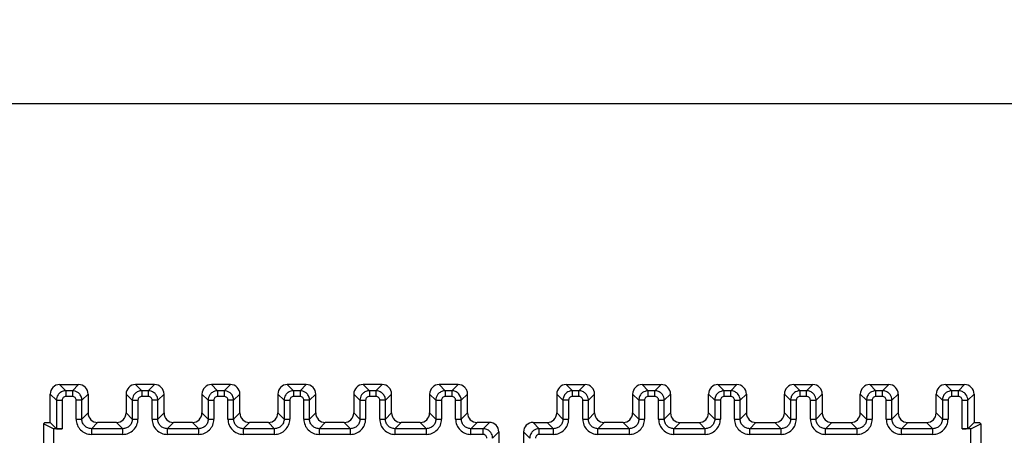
# Model space of a CAD drawing. Header units: millimetres. Extents: x 0 to 841, y 0 to 594.
# Tile 208 of 237: x 608 to 660, y 356 to 378. Entities that reach past the tile are written whole.
import ezdxf

# ---------------------------------------------------------------- set-up
doc = ezdxf.new("R2010")
doc.units = ezdxf.units.MM
doc.header["$LTSCALE"] = 46.255
doc.layers.get('0').update_dxf_attribs({"linetype": 'CONTINUOUS'})
doc.styles.get("Standard").update_dxf_attribs({"font": 'txt', "width": 0.85})
doc.dimstyles.new('DIMSTYLE_5', dxfattribs={"dimtxt": 3.5, "dimasz": 3.5, "dimexe": 1, "dimexo": 0.5, "dimgap": 0.875, "dimtad": 1, "dimdec": 4, "dimdsep": 46, "dimtxsty": 'STANDARD', "dimblk": '_FILLED', "dimblk1": '_FILLED', "dimblk2": '_FILLED', "dimcen": 0.09, "dimadec": 4, "dimazin": 2, "dimtp": 0.3, "dimtm": 0.3, "dimtfac": 1, "dimtdec": 4, "dimtofl": 0, "dimtmove": 0, "dimatfit": 3, "dimldrblk": '_FILLED', "dimfxl": 1, "dimtolj": 1, "dimarcsym": 0})

# ---------------------------------------------------------------- blocks, each defined once
blk = doc.blocks.new('_FILLED')
at = {"color": 0, "linetype": 'BYBLOCK'}
blk.add_solid([(0, 0), (-1, 0.143), (-1, -0.143)], dxfattribs=at)
blk = doc.blocks.new('*D4')
at = {"color": 2, "linetype": 'CONTINUOUS'}
for p, q in [((277.619, 344.095), (277.619, 374.127)), ((735.219, 349.465), (735.219, 374.127)), ((277.619, 373.127), (506.419, 373.127)), ((735.219, 373.127), (506.419, 373.127))]:
    blk.add_line(p, q, dxfattribs=at)
at = {"color": 2, "linetype": 'CONTINUOUS', "xscale": 3.5, "yscale": 3.5, "zscale": 3.5, "rotation": 180}
blk.add_blockref('_FILLED', (277.619, 373.127), dxfattribs=at)
at = {"color": 2, "linetype": 'CONTINUOUS', "xscale": 3.5, "yscale": 3.5, "zscale": 3.5}
blk.add_blockref('_FILLED', (735.219, 373.127), dxfattribs=at)
at = {"color": 2, "linetype": 'CONTINUOUS', "insert": (506.419, 377.502), "char_height": 3.5, "width": 19.125, "attachment_point": 2, "line_spacing_factor": 0.9}
blk.add_mtext('457.6', dxfattribs=at)

msp = doc.modelspace()

# ---------------------------------------------------------------- linework, layer by layer
at = {"color": 7, "linetype": 'CONTINUOUS'}
for p, q in [((610.01844, 358.31408), (611.01859, 358.31408)), ((615.01859, 358.31408), (614.01844, 358.31408)), ((619.01859, 358.31408), (618.01844, 358.31408)), ((623.01859, 358.31408), (622.01844, 358.31408)), ((627.01859, 358.31408), (626.01844, 358.31408)), ((631.01859, 358.31408), (630.01844, 358.31408)), ((636.71844, 358.31408), (637.71859, 358.31408)), ((640.71844, 358.31408), (641.71859, 358.31408)), ((644.71844, 358.31408), (645.71859, 358.31408)), ((648.71844, 358.31408), (649.71859, 358.31408)), ((652.71844, 358.31408), (653.71859, 358.31408)), ((656.71844, 358.31408), (657.71859, 358.31408)), ((609.51851, 356.31408), (609.51851, 357.81415)), ((611.51851, 357.81415), (611.51851, 356.814)), ((613.51851, 357.81415), (613.51851, 356.814)), ((615.51851, 356.814), (615.51851, 357.81415)), ((617.51851, 357.81415), (617.51851, 356.814)), ((619.51851, 356.814), (619.51851, 357.81415)), ((621.51851, 357.81415), (621.51851, 356.814)), ((623.51851, 356.814), (623.51851, 357.81415)), ((625.51851, 357.81415), (625.51851, 356.814)), ((627.51851, 356.814), (627.51851, 357.81415)), ((629.51851, 357.81415), (629.51851, 356.814)), ((631.51851, 356.814), (631.51851, 357.81415)), ((636.21851, 357.81415), (636.21851, 356.814)), ((638.21851, 356.814), (638.21851, 357.81415)), ((640.21851, 357.81415), (640.21851, 356.814)), ((642.21851, 357.81415), (642.21851, 356.814)), ((644.21851, 356.814), (644.21851, 357.81415)), ((646.21851, 357.81415), (646.21851, 356.814)), ((648.21851, 356.814), (648.21851, 357.81415)), ((650.21851, 357.81415), (650.21851, 356.814)), ((652.21851, 356.814), (652.21851, 357.81415)), ((654.21851, 357.81415), (654.21851, 356.814)), ((656.21851, 356.814), (656.21851, 357.81415)), ((658.21851, 357.81415), (658.21851, 356.31408)), ((631.10058, 357.48591), (631.19027, 357.48591)), ((609.23833, 356.31408), (609.16851, 356.24426)), ((609.69582, 355.98069), (609.16851, 356.24426)), ((609.16851, 356.24426), (609.16851, 354.71408)), ((609.23833, 356.31408), (609.51851, 356.31408)), ((609.51851, 356.31408), (609.84676, 355.98583)), ((613.01859, 356.31408), (612.01844, 356.31408)), ((617.01859, 356.31408), (616.01844, 356.31408)), ((621.01859, 356.31408), (620.01844, 356.31408)), ((625.01859, 356.31408), (624.01844, 356.31408)), ((629.01859, 356.31408), (628.01844, 356.31408)), ((632.66859, 356.31408), (632.01844, 356.31408)), ((634.96844, 356.31408), (635.71859, 356.31408)), ((639.71859, 356.31408), (638.71844, 356.31408)), ((642.71844, 356.31408), (643.71859, 356.31408)), ((646.71844, 356.31408), (647.71859, 356.31408)), ((650.71844, 356.31408), (651.71859, 356.31408)), ((654.71844, 356.31408), (655.71859, 356.31408)), ((658.21851, 356.31408), (657.89027, 355.98583)), ((658.04121, 355.98069), (658.56851, 356.24426)), ((658.21851, 356.31408), (658.49869, 356.31408)), ((658.49869, 356.31408), (658.56851, 356.24426)), ((658.56851, 356.24426), (658.56851, 354.05243)), ((610.14671, 355.98069), (609.69582, 355.98069)), ((609.69582, 355.98069), (609.69582, 354.85711)), ((633.16851, 355.81415), (633.16851, 354.51408)), ((634.46851, 355.81415), (634.46851, 354.71408)), ((658.04121, 355.98069), (657.59031, 355.98069)), ((658.04121, 354.85711), (658.04121, 355.98069))]:
    msp.add_line(p, q, dxfattribs=at)
at = {"color": 9, "linetype": 'CONTINUOUS'}
for p, q in [((610.01844, 358.31408), (610.34668, 357.98583)), ((611.01859, 358.31408), (610.69034, 357.98583)), ((614.01844, 358.31408), (614.34668, 357.98583)), ((615.01859, 358.31408), (614.69034, 357.98583)), ((618.01844, 358.31408), (618.34668, 357.98583)), ((619.01859, 358.31408), (618.69034, 357.98583)), ((622.01844, 358.31408), (622.34668, 357.98583)), ((623.01859, 358.31408), (622.69034, 357.98583)), ((626.01844, 358.31408), (626.34668, 357.98583)), ((627.01859, 358.31408), (626.69034, 357.98583)), ((630.01844, 358.31408), (630.34668, 357.98583)), ((631.01859, 358.31408), (630.69035, 357.98583)), ((636.71844, 358.31408), (637.04668, 357.98583)), ((637.71859, 358.31408), (637.39034, 357.98583)), ((640.71844, 358.31408), (641.04668, 357.98583)), ((641.71859, 358.31408), (641.39034, 357.98583)), ((644.71844, 358.31408), (645.04668, 357.98583)), ((645.71859, 358.31408), (645.39034, 357.98583)), ((648.71844, 358.31408), (649.04668, 357.98583)), ((649.71859, 358.31408), (649.39034, 357.98583)), ((652.71844, 358.31408), (653.04668, 357.98583)), ((653.71859, 358.31408), (653.39034, 357.98583)), ((656.71844, 358.31408), (657.04668, 357.98583)), ((657.71859, 358.31408), (657.39034, 357.98583)), ((609.84676, 357.48591), (609.51851, 357.81415)), ((610.69034, 357.98583), (610.34668, 357.98583)), ((610.34668, 357.98583), (610.34668, 357.68588)), ((610.69035, 357.68588), (610.34668, 357.68588)), ((610.69034, 357.98583), (610.69034, 357.68588)), ((611.19027, 357.48591), (611.51851, 357.81415)), ((613.84676, 357.48591), (613.51851, 357.81415)), ((614.69034, 357.98583), (614.34668, 357.98583)), ((614.34668, 357.98583), (614.34668, 357.68588)), ((614.69035, 357.68588), (614.34668, 357.68588)), ((614.69034, 357.98583), (614.69034, 357.68588)), ((615.19027, 357.48591), (615.51851, 357.81415)), ((617.84676, 357.48591), (617.51851, 357.81415)), ((618.69034, 357.98583), (618.34668, 357.98583)), ((618.34668, 357.98583), (618.34668, 357.68588)), ((618.69035, 357.68588), (618.34668, 357.68588)), ((618.69034, 357.98583), (618.69034, 357.68588)), ((619.19027, 357.48591), (619.51851, 357.81415)), ((621.84676, 357.48591), (621.51851, 357.81415)), ((622.69034, 357.98583), (622.34668, 357.98583)), ((622.34668, 357.98583), (622.34668, 357.68588)), ((622.69035, 357.68588), (622.34668, 357.68588)), ((622.69034, 357.98583), (622.69034, 357.68588)), ((623.19027, 357.48591), (623.51851, 357.81415)), ((625.84676, 357.48591), (625.51851, 357.81415)), ((626.69034, 357.98583), (626.34668, 357.98583)), ((626.34668, 357.98583), (626.34668, 357.68588)), ((626.69035, 357.68588), (626.34668, 357.68588)), ((626.69034, 357.98583), (626.69034, 357.68588)), ((627.19027, 357.48591), (627.51851, 357.81415)), ((629.84676, 357.48591), (629.51851, 357.81415)), ((630.69035, 357.98583), (630.34668, 357.98583)), ((630.34668, 357.98583), (630.34668, 357.68588)), ((630.69035, 357.68588), (630.34668, 357.68588)), ((630.69034, 357.98583), (630.69034, 357.68588)), ((631.19027, 357.48588), (631.51851, 357.81415)), ((636.54676, 357.48591), (636.21851, 357.81415)), ((637.39034, 357.98583), (637.04668, 357.98583)), ((637.04668, 357.68588), (637.04668, 357.98583)), ((637.39035, 357.68588), (637.04668, 357.68588)), ((637.39034, 357.68588), (637.39034, 357.98583)), ((637.89027, 357.48591), (638.21851, 357.81415)), ((640.54676, 357.48591), (640.21851, 357.81415)), ((641.39034, 357.98583), (641.04668, 357.98583)), ((641.04668, 357.68588), (641.04668, 357.98583)), ((641.39035, 357.68588), (641.04668, 357.68588)), ((641.39034, 357.68588), (641.39034, 357.98583)), ((641.89027, 357.48591), (642.21851, 357.81415)), ((644.54676, 357.48591), (644.21851, 357.81415)), ((645.39034, 357.98583), (645.04668, 357.98583)), ((645.04668, 357.68588), (645.04668, 357.98583)), ((645.39035, 357.68588), (645.04668, 357.68588)), ((645.39034, 357.68588), (645.39034, 357.98583)), ((645.89027, 357.48591), (646.21851, 357.81415)), ((648.54676, 357.48591), (648.21851, 357.81415)), ((649.39034, 357.98583), (649.04668, 357.98583)), ((649.04668, 357.68588), (649.04668, 357.98583)), ((649.39035, 357.68588), (649.04668, 357.68588)), ((649.39034, 357.68588), (649.39034, 357.98583)), ((649.89027, 357.48591), (650.21851, 357.81415)), ((652.54676, 357.48591), (652.21851, 357.81415)), ((653.39034, 357.98583), (653.04668, 357.98583)), ((653.04668, 357.68588), (653.04668, 357.98583)), ((653.39035, 357.68588), (653.04668, 357.68588)), ((653.39034, 357.68588), (653.39034, 357.98583)), ((653.89027, 357.48591), (654.21851, 357.81415)), ((656.54676, 357.48591), (656.21851, 357.81415)), ((657.39034, 357.98583), (657.04668, 357.98583)), ((657.04668, 357.68588), (657.04668, 357.98583)), ((657.39035, 357.68588), (657.04668, 357.68588)), ((657.39034, 357.68588), (657.39034, 357.98583)), ((657.89027, 357.48591), (658.21851, 357.81415)), ((609.84676, 357.48591), (610.14671, 357.48591)), ((609.84676, 357.48591), (609.84676, 355.98583)), ((610.14671, 357.48591), (610.14671, 355.98069)), ((611.19027, 357.48591), (610.89031, 357.48591)), ((610.89031, 356.48575), (610.89031, 357.48591)), ((611.19027, 356.48576), (611.19027, 357.48591)), ((613.84676, 357.48591), (614.14671, 357.48591)), ((613.84676, 357.48591), (613.84676, 356.48576)), ((614.14671, 357.48591), (614.14671, 356.48575)), ((615.19027, 357.48591), (614.89031, 357.48591)), ((614.89031, 356.48575), (614.89031, 357.48591)), ((615.19027, 356.48576), (615.19027, 357.48591)), ((617.84676, 357.48591), (618.14671, 357.48591)), ((617.84676, 357.48591), (617.84676, 356.48576)), ((618.14671, 357.48591), (618.14671, 356.48575)), ((619.19027, 357.48591), (618.89031, 357.48591)), ((618.89031, 356.48575), (618.89031, 357.48591)), ((619.19027, 356.48576), (619.19027, 357.48591)), ((621.84676, 357.48591), (622.14671, 357.48591)), ((621.84676, 357.48591), (621.84676, 356.48576)), ((622.14671, 357.48591), (622.14671, 356.48575)), ((623.19027, 357.48591), (622.89031, 357.48591)), ((622.89031, 356.48575), (622.89031, 357.48591)), ((623.19027, 356.48576), (623.19027, 357.48591)), ((625.84676, 357.48591), (626.14671, 357.48591)), ((625.84676, 357.48591), (625.84676, 356.48576)), ((626.14671, 357.48591), (626.14671, 356.48575)), ((627.19027, 357.48591), (626.89031, 357.48591)), ((626.89031, 356.48575), (626.89031, 357.48591)), ((627.19027, 356.48576), (627.19027, 357.48591)), ((629.84676, 357.48591), (630.14671, 357.48591)), ((629.84676, 357.48591), (629.84676, 356.48576)), ((630.14671, 357.48591), (630.14671, 356.48575)), ((630.89031, 357.48591), (631.10058, 357.48591)), ((630.89031, 356.48575), (630.89031, 357.48591)), ((631.19027, 356.48576), (631.19027, 357.48588)), ((636.84671, 357.48591), (636.54676, 357.48591)), ((636.54676, 357.48591), (636.54676, 356.48576)), ((636.84671, 357.48591), (636.84671, 356.48575)), ((637.59031, 357.48591), (637.89027, 357.48591)), ((637.59031, 356.48575), (637.59031, 357.48591)), ((637.89027, 356.48576), (637.89027, 357.48591)), ((640.84671, 357.48591), (640.54676, 357.48591)), ((640.54676, 357.48591), (640.54676, 356.48576)), ((640.84671, 357.48591), (640.84671, 356.48575)), ((641.59031, 357.48591), (641.89027, 357.48591)), ((641.59031, 356.48575), (641.59031, 357.48591)), ((641.89027, 356.48576), (641.89027, 357.48591)), ((644.84671, 357.48591), (644.54676, 357.48591)), ((644.54676, 357.48591), (644.54676, 356.48576)), ((644.84671, 357.48591), (644.84671, 356.48575)), ((645.59031, 357.48591), (645.89027, 357.48591)), ((645.59031, 356.48575), (645.59031, 357.48591)), ((645.89027, 356.48576), (645.89027, 357.48591)), ((648.84671, 357.48591), (648.54676, 357.48591)), ((648.54676, 357.48591), (648.54676, 356.48576)), ((648.84671, 357.48591), (648.84671, 356.48575)), ((649.59031, 357.48591), (649.89027, 357.48591)), ((649.59031, 356.48575), (649.59031, 357.48591)), ((649.89027, 356.48576), (649.89027, 357.48591)), ((652.84671, 357.48591), (652.54676, 357.48591)), ((652.54676, 357.48591), (652.54676, 356.48576)), ((652.84671, 357.48591), (652.84671, 356.48575)), ((653.59031, 357.48591), (653.89027, 357.48591)), ((653.59031, 356.48575), (653.59031, 357.48591)), ((653.89027, 356.48576), (653.89027, 357.48591)), ((656.84671, 357.48591), (656.54676, 357.48591)), ((656.54676, 357.48591), (656.54676, 356.48576)), ((656.84671, 357.48591), (656.84671, 356.48575)), ((657.59031, 357.48591), (657.89027, 357.48591)), ((657.59031, 355.98069), (657.59031, 357.48591)), ((657.89027, 355.98583), (657.89027, 357.48591)), ((611.51851, 356.814), (611.19027, 356.48576)), ((613.51851, 356.814), (613.84676, 356.48576)), ((615.51851, 356.814), (615.19027, 356.48576)), ((617.51851, 356.814), (617.84676, 356.48576)), ((619.51851, 356.814), (619.19027, 356.48576)), ((621.51851, 356.814), (621.84676, 356.48576)), ((623.51851, 356.814), (623.19027, 356.48576)), ((625.51851, 356.814), (625.84676, 356.48576)), ((627.51851, 356.814), (627.19027, 356.48576)), ((629.51851, 356.814), (629.84676, 356.48576)), ((631.51851, 356.814), (631.19027, 356.48576)), ((636.21851, 356.814), (636.54676, 356.48576)), ((638.21851, 356.814), (637.89027, 356.48576)), ((640.21851, 356.814), (640.54676, 356.48576)), ((642.21851, 356.814), (641.89027, 356.48576)), ((644.21851, 356.814), (644.54676, 356.48576)), ((646.21851, 356.814), (645.89027, 356.48576)), ((648.21851, 356.814), (648.54676, 356.48576)), ((650.21851, 356.814), (649.89027, 356.48576)), ((652.21851, 356.814), (652.54676, 356.48576)), ((654.21851, 356.814), (653.89027, 356.48576)), ((656.21851, 356.814), (656.54676, 356.48576)), ((610.89031, 356.48576), (611.19027, 356.48576)), ((611.69019, 355.98583), (612.01844, 356.31408)), ((613.34684, 355.98583), (613.01859, 356.31408)), ((613.84676, 356.48576), (614.14671, 356.48576)), ((614.89031, 356.48576), (615.19027, 356.48576)), ((615.69019, 355.98583), (616.01844, 356.31408)), ((617.34684, 355.98583), (617.01859, 356.31408)), ((617.84676, 356.48576), (618.14671, 356.48576)), ((618.89031, 356.48576), (619.19027, 356.48576)), ((619.69019, 355.98583), (620.01844, 356.31408)), ((621.34684, 355.98583), (621.01859, 356.31408)), ((621.84676, 356.48576), (622.14671, 356.48576)), ((622.89031, 356.48576), (623.19027, 356.48576)), ((623.69019, 355.98583), (624.01844, 356.31408)), ((625.34684, 355.98583), (625.01859, 356.31408)), ((625.84676, 356.48576), (626.14671, 356.48576)), ((626.89031, 356.48576), (627.19027, 356.48576)), ((627.69019, 355.98583), (628.01844, 356.31408)), ((629.34684, 355.98583), (629.01859, 356.31408)), ((629.84676, 356.48576), (630.14671, 356.48576)), ((630.89031, 356.48576), (631.19027, 356.48576)), ((631.69019, 355.98583), (632.01844, 356.31408)), ((632.66859, 356.31408), (632.34034, 355.98583)), ((634.96844, 356.31408), (635.29668, 355.98583)), ((636.04684, 355.98583), (635.71859, 356.31408)), ((636.54676, 356.48576), (636.84671, 356.48576)), ((637.59031, 356.48576), (637.89027, 356.48576)), ((638.39019, 355.98583), (638.71844, 356.31408)), ((640.04684, 355.98583), (639.71859, 356.31408)), ((640.54676, 356.48576), (640.84671, 356.48576)), ((641.59031, 356.48576), (641.89027, 356.48576)), ((642.39019, 355.98583), (642.71844, 356.31408)), ((644.04684, 355.98583), (643.71859, 356.31408)), ((644.54676, 356.48576), (644.84671, 356.48576)), ((645.59031, 356.48576), (645.89027, 356.48576)), ((646.39019, 355.98583), (646.71844, 356.31408)), ((648.04684, 355.98583), (647.71859, 356.31408)), ((648.54676, 356.48576), (648.84671, 356.48576)), ((649.59031, 356.48576), (649.89027, 356.48576)), ((650.39019, 355.98583), (650.71844, 356.31408)), ((652.04684, 355.98583), (651.71859, 356.31408)), ((652.54676, 356.48576), (652.84671, 356.48576)), ((653.59031, 356.48576), (653.89027, 356.48576)), ((654.39019, 355.98583), (654.71844, 356.31408)), ((656.04684, 355.98583), (655.71859, 356.31408)), ((656.54676, 356.48576), (656.84671, 356.48576)), ((613.34684, 355.98583), (611.69019, 355.98583)), ((611.69019, 355.98583), (611.69019, 355.68588)), ((613.34684, 355.68588), (611.69019, 355.68588)), ((613.34684, 355.68588), (613.34684, 355.98583)), ((617.34684, 355.98583), (615.69019, 355.98583)), ((615.69019, 355.98583), (615.69019, 355.68588)), ((617.34684, 355.68588), (615.69019, 355.68588)), ((617.34684, 355.68588), (617.34684, 355.98583)), ((621.34684, 355.98583), (619.69019, 355.98583)), ((619.69019, 355.98583), (619.69019, 355.68588)), ((621.34684, 355.68588), (619.69019, 355.68588)), ((621.34684, 355.68588), (621.34684, 355.98583)), ((625.34684, 355.98583), (623.69019, 355.98583)), ((623.69019, 355.98583), (623.69019, 355.68588)), ((625.34684, 355.68588), (623.69019, 355.68588)), ((625.34684, 355.68588), (625.34684, 355.98583)), ((629.34684, 355.98583), (627.69019, 355.98583)), ((627.69019, 355.98583), (627.69019, 355.68588)), ((629.34684, 355.68588), (627.69019, 355.68588)), ((629.34684, 355.68588), (629.34684, 355.98583)), ((632.34034, 355.98583), (631.69019, 355.98583)), ((631.69019, 355.68588), (631.69019, 355.98583)), ((632.34035, 355.68588), (631.69019, 355.68588)), ((632.34034, 355.68588), (632.34034, 355.98583)), ((632.84027, 355.48591), (633.16851, 355.81415)), ((634.79676, 355.48591), (634.46851, 355.81415)), ((636.04684, 355.98583), (635.29668, 355.98583)), ((635.29668, 355.68588), (635.29668, 355.98583)), ((636.04684, 355.68588), (635.29668, 355.68588)), ((636.04684, 355.68588), (636.04684, 355.98583)), ((640.04684, 355.98583), (638.39019, 355.98583)), ((638.39019, 355.68588), (638.39019, 355.98583)), ((640.04684, 355.68588), (638.39019, 355.68588)), ((640.04684, 355.68588), (640.04684, 355.98583)), ((644.04684, 355.98583), (642.39019, 355.98583)), ((642.39019, 355.68588), (642.39019, 355.98583)), ((644.04684, 355.68588), (642.39019, 355.68588)), ((644.04684, 355.68588), (644.04684, 355.98583)), ((648.04684, 355.98583), (646.39019, 355.98583)), ((646.39019, 355.68588), (646.39019, 355.98583)), ((648.04684, 355.68588), (646.39019, 355.68588)), ((648.04684, 355.68588), (648.04684, 355.98583)), ((652.04684, 355.98583), (650.39019, 355.98583)), ((650.39019, 355.68588), (650.39019, 355.98583)), ((652.04684, 355.68588), (650.39019, 355.68588)), ((652.04684, 355.68588), (652.04684, 355.98583)), ((656.04684, 355.98583), (654.39019, 355.98583)), ((654.39019, 355.68588), (654.39019, 355.98583)), ((656.04684, 355.68588), (654.39019, 355.68588)), ((656.04684, 355.68588), (656.04684, 355.98583))]:
    msp.add_line(p, q, dxfattribs=at)
at = {"color": 7, "linetype": 'CONTINUOUS'}
for centre, major_axis, ratio, start_param, end_param in [((610.01859, 357.814), (-0.35366, 0.35366), 0.99969546, 5.49793944, 7.06843118), ((611.01844, 357.814), (0.35366, 0.35366), 0.99969546, 5.49793944, 7.06843118), ((614.01859, 357.814), (-0.35366, 0.35366), 0.99969546, -0.78524587, 0.78524587), ((615.01844, 357.814), (-0.35366, -0.35366), 0.99969546, 2.35634678, 3.92683852), ((618.01859, 357.814), (-0.35366, 0.35366), 0.99969546, -0.78524587, 0.78524587), ((619.01844, 357.814), (-0.35366, -0.35366), 0.99969546, 2.35634678, 3.92683852), ((622.01859, 357.814), (-0.35366, 0.35366), 0.99969546, -0.78524587, 0.78524587), ((623.01844, 357.814), (-0.35366, -0.35366), 0.99969546, 2.35634678, 3.92683852), ((626.01859, 357.814), (-0.35366, 0.35366), 0.99969546, -0.78524587, 0.78524587), ((627.01844, 357.814), (-0.35366, -0.35366), 0.99969546, 2.35634678, 3.92683852), ((630.01859, 357.814), (-0.35366, 0.35366), 0.99969546, -0.78524587, 0.78524587), ((631.01844, 357.814), (-0.35366, -0.35366), 0.99969546, 3.14159265, 3.92683852), ((636.71859, 357.814), (-0.35366, 0.35366), 0.99969546, -0.78524587, 0.78524587), ((637.71844, 357.814), (-0.35366, -0.35366), 0.99969546, 8.63953209, 10.21002383), ((640.71859, 357.814), (-0.35366, 0.35366), 0.99969546, 5.49793944, 7.06843118), ((641.71844, 357.814), (0.35366, 0.35366), 0.99969546, 5.49793944, 7.06843118), ((644.71859, 357.814), (0.35366, -0.35366), 0.99969546, 8.63953209, 10.21002383), ((645.71844, 357.814), (0.35366, 0.35366), 0.99969546, 5.49793944, 7.06843118), ((648.71859, 357.814), (0.35366, -0.35366), 0.99969546, 8.63953209, 10.21002383), ((649.71844, 357.814), (0.35366, 0.35366), 0.99969546, 5.49793944, 7.06843118), ((652.71859, 357.814), (0.35366, -0.35366), 0.99969546, 2.35634678, 3.92683852), ((653.71844, 357.814), (0.35366, 0.35366), 0.99969546, 5.49793944, 7.06843118), ((656.71859, 357.814), (-0.35366, 0.35366), 0.99969546, 5.49793944, 7.06843118), ((657.71844, 357.814), (0.35366, 0.35366), 0.99969546, 5.49793944, 7.06843118), ((612.01859, 356.81415), (0.35366, 0.35366), 0.99969546, 2.35634678, 3.92683852), ((613.01844, 356.81415), (0.35366, -0.35366), 0.99969546, 5.49793944, 7.06843118), ((616.01859, 356.81415), (0.35366, 0.35366), 0.99969546, 2.35634678, 3.92683852), ((617.01844, 356.81415), (0.35366, -0.35366), 0.99969546, 5.49793944, 7.06843118), ((620.01859, 356.81415), (0.35366, 0.35366), 0.99969546, 2.35634678, 3.92683852), ((621.01844, 356.81415), (0.35366, -0.35366), 0.99969546, 5.49793944, 7.06843118), ((624.01859, 356.81415), (0.35366, 0.35366), 0.99969546, 2.35634678, 3.92683852), ((625.01844, 356.81415), (0.35366, -0.35366), 0.99969546, 5.49793944, 7.06843118), ((628.01859, 356.81415), (0.35366, 0.35366), 0.99969546, 2.35634678, 3.92683852), ((629.01844, 356.81415), (0.35366, -0.35366), 0.99969546, 5.49793944, 7.06843118), ((632.01859, 356.81415), (0.35366, 0.35366), 0.99969546, 2.35634678, 3.92683852), ((635.71844, 356.81415), (0.35366, -0.35366), 0.99969546, -0.78524587, 0.78524587), ((638.71859, 356.81415), (0.35366, 0.35366), 0.99969546, -3.92683852, -2.35634678), ((639.71844, 356.81415), (0.35366, -0.35366), 0.99969546, -0.78524587, 0.78524587), ((642.71859, 356.81415), (0.35366, 0.35366), 0.99969546, -3.92683852, -2.35634678), ((643.71844, 356.81415), (0.35366, -0.35366), 0.99969546, -0.78524587, 0.78524587), ((646.71859, 356.81415), (0.35366, 0.35366), 0.99969546, -3.92683852, -2.35634678), ((647.71844, 356.81415), (0.35366, -0.35366), 0.99969546, -0.78524587, 0.78524587), ((650.71859, 356.81415), (0.35366, 0.35366), 0.99969546, -3.92683852, -2.35634678), ((651.71844, 356.81415), (0.35366, -0.35366), 0.99969546, -0.78524587, 0.78524587), ((654.71859, 356.81415), (0.35366, 0.35366), 0.99969546, -3.92683852, -2.35634678), ((655.71844, 356.81415), (0.35366, -0.35366), 0.99969546, -0.78524587, 0.78524587), ((632.66844, 355.814), (-0.35366, -0.35366), 0.99969546, 2.35634678, 3.92683852), ((634.96859, 355.814), (-0.35366, 0.35366), 0.99969546, 0, 0.78524587), ((634.96859, 355.814), (0.35366, -0.35366), 0.99969546, 2.35634678, 3.14159265), ((610.14671, 355.98592), (0.3, 0), 0.01745506, -3.12413936, -1.57079633), ((657.59031, 355.98592), (0.3, 0), 0.01745506, -1.57079633, -0.79412481)]:
    msp.add_ellipse(centre, major_axis=major_axis, ratio=ratio, start_param=start_param, end_param=end_param, dxfattribs=at)
msp.add_open_spline([(631.51851, 357.81415), (631.51852, 357.87928), (631.49543, 358.01167), (631.41815, 358.12161), (631.3721, 358.16766)], degree=3, knots=[0, 0, 0, 0, 0.50000087, 1, 1, 1, 1], dxfattribs=at)
at = {"color": 9, "linetype": 'CONTINUOUS'}
for points, knots in [([(609.99321, 357.83938), (609.97017, 357.81626), (609.88806, 357.71583), (609.84654, 357.58263), (609.84678, 357.48591)], [0, 0, 0, 0, 0.25232111, 1, 1, 1, 1]), ([(610.34668, 357.98583), (610.28167, 357.98582), (610.15041, 357.95982), (610.03913, 357.88541), (609.99321, 357.83938)], [0, 0, 0, 0, 0.49997291, 1, 1, 1, 1]), ([(610.34668, 357.68588), (610.29566, 357.68588), (610.18944, 357.6432), (610.14658, 357.53692), (610.14671, 357.48591)], [0, 0, 0, 0, 0.50007429, 1, 1, 1, 1]), ([(611.04381, 357.83938), (611.0207, 357.86243), (610.92027, 357.94453), (610.78707, 357.98605), (610.69034, 357.98581)], [0, 0, 0, 0, 0.25232111, 1, 1, 1, 1]), ([(610.89031, 357.48591), (610.89031, 357.53694), (610.84764, 357.64315), (610.74135, 357.68601), (610.69035, 357.68588)], [0, 0, 0, 0, 0.50007398, 1, 1, 1, 1]), ([(611.19027, 357.48591), (611.19025, 357.55092), (611.16425, 357.68218), (611.08985, 357.79347), (611.04381, 357.83938)], [0, 0, 0, 0, 0.49997291, 1, 1, 1, 1]), ([(613.99321, 357.83938), (613.97017, 357.81626), (613.88806, 357.71583), (613.84654, 357.58263), (613.84678, 357.48591)], [0, 0, 0, 0, 0.25232111, 1, 1, 1, 1]), ([(614.34668, 357.98583), (614.28167, 357.98582), (614.15041, 357.95982), (614.03913, 357.88541), (613.99321, 357.83938)], [0, 0, 0, 0, 0.49997291, 1, 1, 1, 1]), ([(614.34668, 357.68588), (614.29566, 357.68588), (614.18944, 357.6432), (614.14658, 357.53692), (614.14671, 357.48591)], [0, 0, 0, 0, 0.50007429, 1, 1, 1, 1]), ([(615.04381, 357.83938), (615.0207, 357.86243), (614.92027, 357.94453), (614.78707, 357.98605), (614.69034, 357.98581)], [0, 0, 0, 0, 0.25232111, 1, 1, 1, 1]), ([(614.89031, 357.48591), (614.89031, 357.53694), (614.84764, 357.64315), (614.74135, 357.68601), (614.69035, 357.68588)], [0, 0, 0, 0, 0.50007398, 1, 1, 1, 1]), ([(615.19027, 357.48591), (615.19025, 357.55092), (615.16425, 357.68218), (615.08985, 357.79347), (615.04381, 357.83938)], [0, 0, 0, 0, 0.49997291, 1, 1, 1, 1]), ([(617.99321, 357.83938), (617.97017, 357.81626), (617.88806, 357.71583), (617.84654, 357.58263), (617.84678, 357.48591)], [0, 0, 0, 0, 0.25232111, 1, 1, 1, 1]), ([(618.34668, 357.98583), (618.28167, 357.98582), (618.15041, 357.95982), (618.03913, 357.88541), (617.99321, 357.83938)], [0, 0, 0, 0, 0.49997291, 1, 1, 1, 1]), ([(618.34668, 357.68588), (618.29566, 357.68588), (618.18944, 357.6432), (618.14658, 357.53692), (618.14671, 357.48591)], [0, 0, 0, 0, 0.50007429, 1, 1, 1, 1]), ([(619.04381, 357.83938), (619.0207, 357.86243), (618.92027, 357.94453), (618.78707, 357.98605), (618.69034, 357.98581)], [0, 0, 0, 0, 0.25232111, 1, 1, 1, 1]), ([(618.89031, 357.48591), (618.89031, 357.53694), (618.84764, 357.64315), (618.74135, 357.68601), (618.69035, 357.68588)], [0, 0, 0, 0, 0.50007398, 1, 1, 1, 1]), ([(619.19027, 357.48591), (619.19025, 357.55092), (619.16425, 357.68218), (619.08985, 357.79347), (619.04381, 357.83938)], [0, 0, 0, 0, 0.49997291, 1, 1, 1, 1]), ([(621.99321, 357.83938), (621.97017, 357.81626), (621.88806, 357.71583), (621.84654, 357.58263), (621.84678, 357.48591)], [0, 0, 0, 0, 0.25232111, 1, 1, 1, 1]), ([(622.34668, 357.98583), (622.28167, 357.98582), (622.15041, 357.95982), (622.03913, 357.88541), (621.99321, 357.83938)], [0, 0, 0, 0, 0.49997291, 1, 1, 1, 1]), ([(622.34668, 357.68588), (622.29566, 357.68588), (622.18944, 357.6432), (622.14658, 357.53692), (622.14671, 357.48591)], [0, 0, 0, 0, 0.50007429, 1, 1, 1, 1]), ([(623.04381, 357.83938), (623.0207, 357.86243), (622.92027, 357.94453), (622.78707, 357.98605), (622.69034, 357.98581)], [0, 0, 0, 0, 0.25232111, 1, 1, 1, 1]), ([(622.89031, 357.48591), (622.89031, 357.53694), (622.84764, 357.64315), (622.74135, 357.68601), (622.69035, 357.68588)], [0, 0, 0, 0, 0.50007398, 1, 1, 1, 1]), ([(623.19027, 357.48591), (623.19025, 357.55092), (623.16425, 357.68218), (623.08985, 357.79347), (623.04381, 357.83938)], [0, 0, 0, 0, 0.49997291, 1, 1, 1, 1]), ([(625.99321, 357.83938), (625.97017, 357.81626), (625.88806, 357.71583), (625.84654, 357.58263), (625.84678, 357.48591)], [0, 0, 0, 0, 0.25232111, 1, 1, 1, 1]), ([(626.34668, 357.98583), (626.28167, 357.98582), (626.15041, 357.95982), (626.03913, 357.88541), (625.99321, 357.83938)], [0, 0, 0, 0, 0.49997291, 1, 1, 1, 1]), ([(626.34668, 357.68588), (626.29566, 357.68588), (626.18944, 357.6432), (626.14658, 357.53692), (626.14671, 357.48591)], [0, 0, 0, 0, 0.50007429, 1, 1, 1, 1]), ([(627.04381, 357.83938), (627.0207, 357.86243), (626.92027, 357.94453), (626.78707, 357.98605), (626.69034, 357.98581)], [0, 0, 0, 0, 0.25232111, 1, 1, 1, 1]), ([(626.89031, 357.48591), (626.89031, 357.53694), (626.84764, 357.64315), (626.74135, 357.68601), (626.69035, 357.68588)], [0, 0, 0, 0, 0.50007398, 1, 1, 1, 1]), ([(627.19027, 357.48591), (627.19025, 357.55092), (627.16425, 357.68218), (627.08985, 357.79347), (627.04381, 357.83938)], [0, 0, 0, 0, 0.49997291, 1, 1, 1, 1]), ([(629.99321, 357.83938), (629.97017, 357.81626), (629.88806, 357.71583), (629.84654, 357.58263), (629.84678, 357.48591)], [0, 0, 0, 0, 0.25232111, 1, 1, 1, 1]), ([(630.34668, 357.98583), (630.28167, 357.98582), (630.15041, 357.95982), (630.03913, 357.88541), (629.99321, 357.83938)], [0, 0, 0, 0, 0.49997291, 1, 1, 1, 1]), ([(630.34668, 357.68588), (630.29566, 357.68588), (630.18944, 357.6432), (630.14658, 357.53692), (630.14671, 357.48591)], [0, 0, 0, 0, 0.50007429, 1, 1, 1, 1]), ([(630.89031, 357.48591), (630.88991, 357.53691), (630.84787, 357.64388), (630.74136, 357.68453), (630.69035, 357.68588)], [0, 0, 0, 0, 0.49986944, 1, 1, 1, 1]), ([(631.04111, 357.8369), (630.99681, 357.88392), (630.88722, 357.9614), (630.75537, 357.98423), (630.69037, 357.98352)], [0, 0, 0, 0, 0.49844989, 1, 1, 1, 1]), ([(636.69321, 357.83938), (636.64718, 357.79347), (636.57277, 357.68218), (636.54677, 357.55092), (636.54676, 357.48591)], [0, 0, 0, 0, 0.50002709, 1, 1, 1, 1]), ([(637.04668, 357.98581), (637.01404, 357.98589), (636.88488, 357.97289), (636.76171, 357.90769), (636.69321, 357.83938)], [0, 0, 0, 0, 0.25228389, 1, 1, 1, 1]), ([(637.04668, 357.68588), (636.99567, 357.68601), (636.88939, 357.64315), (636.84671, 357.53694), (636.84671, 357.48591)], [0, 0, 0, 0, 0.49992998, 1, 1, 1, 1]), ([(637.74381, 357.83938), (637.6979, 357.88541), (637.58662, 357.95982), (637.45535, 357.98582), (637.39034, 357.98583)], [0, 0, 0, 0, 0.50002709, 1, 1, 1, 1]), ([(637.59031, 357.48591), (637.59045, 357.53692), (637.54759, 357.6432), (637.44137, 357.68588), (637.39035, 357.68588)], [0, 0, 0, 0, 0.49992967, 1, 1, 1, 1]), ([(637.89025, 357.48591), (637.89033, 357.51855), (637.87733, 357.64771), (637.81212, 357.77088), (637.74381, 357.83938)], [0, 0, 0, 0, 0.25228389, 1, 1, 1, 1]), ([(640.69321, 357.83938), (640.64718, 357.79347), (640.57277, 357.68218), (640.54677, 357.55092), (640.54676, 357.48591)], [0, 0, 0, 0, 0.50002709, 1, 1, 1, 1]), ([(641.04668, 357.98581), (641.01404, 357.98589), (640.88488, 357.97289), (640.76171, 357.90769), (640.69321, 357.83938)], [0, 0, 0, 0, 0.25228389, 1, 1, 1, 1]), ([(641.04668, 357.68588), (640.99567, 357.68601), (640.88939, 357.64315), (640.84671, 357.53694), (640.84671, 357.48591)], [0, 0, 0, 0, 0.49992998, 1, 1, 1, 1]), ([(641.74381, 357.83938), (641.6979, 357.88541), (641.58662, 357.95982), (641.45535, 357.98582), (641.39034, 357.98583)], [0, 0, 0, 0, 0.50002709, 1, 1, 1, 1]), ([(641.59031, 357.48591), (641.59045, 357.53692), (641.54759, 357.6432), (641.44137, 357.68588), (641.39035, 357.68588)], [0, 0, 0, 0, 0.49992967, 1, 1, 1, 1]), ([(641.89025, 357.48591), (641.89033, 357.51855), (641.87733, 357.64771), (641.81212, 357.77088), (641.74381, 357.83938)], [0, 0, 0, 0, 0.25228389, 1, 1, 1, 1]), ([(644.69321, 357.83938), (644.64718, 357.79347), (644.57277, 357.68218), (644.54677, 357.55092), (644.54676, 357.48591)], [0, 0, 0, 0, 0.50002709, 1, 1, 1, 1]), ([(645.04668, 357.98581), (645.01404, 357.98589), (644.88488, 357.97289), (644.76171, 357.90769), (644.69321, 357.83938)], [0, 0, 0, 0, 0.25228389, 1, 1, 1, 1]), ([(645.04668, 357.68588), (644.99567, 357.68601), (644.88939, 357.64315), (644.84671, 357.53694), (644.84671, 357.48591)], [0, 0, 0, 0, 0.49992998, 1, 1, 1, 1]), ([(645.74381, 357.83938), (645.6979, 357.88541), (645.58662, 357.95982), (645.45535, 357.98582), (645.39034, 357.98583)], [0, 0, 0, 0, 0.50002709, 1, 1, 1, 1]), ([(645.59031, 357.48591), (645.59045, 357.53692), (645.54759, 357.6432), (645.44137, 357.68588), (645.39035, 357.68588)], [0, 0, 0, 0, 0.49992967, 1, 1, 1, 1]), ([(645.89025, 357.48591), (645.89033, 357.51855), (645.87733, 357.64771), (645.81212, 357.77088), (645.74381, 357.83938)], [0, 0, 0, 0, 0.25228389, 1, 1, 1, 1]), ([(648.69321, 357.83938), (648.64718, 357.79347), (648.57277, 357.68218), (648.54677, 357.55092), (648.54676, 357.48591)], [0, 0, 0, 0, 0.50002709, 1, 1, 1, 1]), ([(649.04668, 357.98581), (649.01404, 357.98589), (648.88488, 357.97289), (648.76171, 357.90769), (648.69321, 357.83938)], [0, 0, 0, 0, 0.25228389, 1, 1, 1, 1]), ([(649.04668, 357.68588), (648.99567, 357.68601), (648.88939, 357.64315), (648.84671, 357.53694), (648.84671, 357.48591)], [0, 0, 0, 0, 0.49992998, 1, 1, 1, 1]), ([(649.74381, 357.83938), (649.6979, 357.88541), (649.58662, 357.95982), (649.45535, 357.98582), (649.39034, 357.98583)], [0, 0, 0, 0, 0.50002709, 1, 1, 1, 1]), ([(649.59031, 357.48591), (649.59045, 357.53692), (649.54759, 357.6432), (649.44137, 357.68588), (649.39035, 357.68588)], [0, 0, 0, 0, 0.49992967, 1, 1, 1, 1]), ([(649.89025, 357.48591), (649.89033, 357.51855), (649.87733, 357.64771), (649.81212, 357.77088), (649.74381, 357.83938)], [0, 0, 0, 0, 0.25228389, 1, 1, 1, 1]), ([(652.69321, 357.83938), (652.64718, 357.79347), (652.57277, 357.68218), (652.54677, 357.55092), (652.54676, 357.48591)], [0, 0, 0, 0, 0.50002709, 1, 1, 1, 1]), ([(653.04668, 357.98581), (653.01404, 357.98589), (652.88488, 357.97289), (652.76171, 357.90769), (652.69321, 357.83938)], [0, 0, 0, 0, 0.25228389, 1, 1, 1, 1]), ([(653.04668, 357.68588), (652.99567, 357.68601), (652.88939, 357.64315), (652.84671, 357.53694), (652.84671, 357.48591)], [0, 0, 0, 0, 0.49992998, 1, 1, 1, 1]), ([(653.74381, 357.83938), (653.6979, 357.88541), (653.58662, 357.95982), (653.45535, 357.98582), (653.39034, 357.98583)], [0, 0, 0, 0, 0.50002709, 1, 1, 1, 1]), ([(653.59031, 357.48591), (653.59045, 357.53692), (653.54759, 357.6432), (653.44137, 357.68588), (653.39035, 357.68588)], [0, 0, 0, 0, 0.49992967, 1, 1, 1, 1]), ([(653.89025, 357.48591), (653.89033, 357.51855), (653.87733, 357.64771), (653.81212, 357.77088), (653.74381, 357.83938)], [0, 0, 0, 0, 0.25228389, 1, 1, 1, 1]), ([(656.69321, 357.83938), (656.64718, 357.79347), (656.57277, 357.68218), (656.54677, 357.55092), (656.54676, 357.48591)], [0, 0, 0, 0, 0.50002709, 1, 1, 1, 1]), ([(657.04668, 357.98581), (657.01404, 357.98589), (656.88488, 357.97289), (656.76171, 357.90769), (656.69321, 357.83938)], [0, 0, 0, 0, 0.25228389, 1, 1, 1, 1]), ([(657.04668, 357.68588), (656.99567, 357.68601), (656.88939, 357.64315), (656.84671, 357.53694), (656.84671, 357.48591)], [0, 0, 0, 0, 0.49992998, 1, 1, 1, 1]), ([(657.74381, 357.83938), (657.6979, 357.88541), (657.58662, 357.95982), (657.45535, 357.98582), (657.39034, 357.98583)], [0, 0, 0, 0, 0.50002709, 1, 1, 1, 1]), ([(657.59031, 357.48591), (657.59045, 357.53692), (657.54759, 357.6432), (657.44137, 357.68588), (657.39035, 357.68588)], [0, 0, 0, 0, 0.49992967, 1, 1, 1, 1]), ([(657.89025, 357.48591), (657.89033, 357.51855), (657.87733, 357.64771), (657.81212, 357.77088), (657.74381, 357.83938)], [0, 0, 0, 0, 0.25228389, 1, 1, 1, 1]), ([(610.89031, 356.48575), (610.89013, 356.38169), (610.93202, 356.17134), (611.10999, 355.90557), (611.37578, 355.72748), (611.58613, 355.68588), (611.69019, 355.68588)], [0, 0, 0, 0, 0.25006733, 0.49999722, 0.74993947, 1, 1, 1, 1]), ([(611.33665, 356.13221), (611.29075, 356.17823), (611.21694, 356.28968), (611.19015, 356.42076), (611.19028, 356.48576)], [0, 0, 0, 0, 0.49999152, 1, 1, 1, 1]), ([(611.69019, 355.98583), (611.62516, 355.98582), (611.49387, 356.01177), (611.38256, 356.08617), (611.33665, 356.13221)], [0, 0, 0, 0, 0.50002162, 1, 1, 1, 1]), ([(613.34684, 355.68588), (613.45089, 355.6857), (613.66125, 355.72759), (613.92702, 355.90555), (614.10511, 356.17134), (614.14671, 356.3817), (614.14671, 356.48575)], [0, 0, 0, 0, 0.25006736, 0.49999724, 0.74993949, 1, 1, 1, 1]), ([(613.70038, 356.13221), (613.65436, 356.08632), (613.54291, 356.0125), (613.41183, 355.98572), (613.34684, 355.98584)], [0, 0, 0, 0, 0.49999152, 1, 1, 1, 1]), ([(613.84676, 356.48576), (613.84677, 356.42073), (613.82082, 356.28944), (613.74642, 356.17812), (613.70038, 356.13221)], [0, 0, 0, 0, 0.50002162, 1, 1, 1, 1]), ([(614.89031, 356.48575), (614.89013, 356.38169), (614.93202, 356.17134), (615.10999, 355.90557), (615.37578, 355.72748), (615.58613, 355.68588), (615.69019, 355.68588)], [0, 0, 0, 0, 0.25006733, 0.49999722, 0.74993947, 1, 1, 1, 1]), ([(615.33665, 356.13221), (615.29075, 356.17823), (615.21694, 356.28968), (615.19015, 356.42076), (615.19028, 356.48576)], [0, 0, 0, 0, 0.49999152, 1, 1, 1, 1]), ([(615.69019, 355.98583), (615.62516, 355.98582), (615.49387, 356.01177), (615.38256, 356.08617), (615.33665, 356.13221)], [0, 0, 0, 0, 0.50002162, 1, 1, 1, 1]), ([(617.34684, 355.68588), (617.45089, 355.6857), (617.66125, 355.72759), (617.92702, 355.90555), (618.10511, 356.17134), (618.14671, 356.3817), (618.14671, 356.48575)], [0, 0, 0, 0, 0.25006736, 0.49999724, 0.74993949, 1, 1, 1, 1]), ([(617.70038, 356.13221), (617.65436, 356.08632), (617.54291, 356.0125), (617.41183, 355.98572), (617.34684, 355.98584)], [0, 0, 0, 0, 0.49999152, 1, 1, 1, 1]), ([(617.84676, 356.48576), (617.84677, 356.42073), (617.82082, 356.28944), (617.74642, 356.17812), (617.70038, 356.13221)], [0, 0, 0, 0, 0.50002162, 1, 1, 1, 1]), ([(618.89031, 356.48575), (618.89013, 356.38169), (618.93202, 356.17134), (619.10999, 355.90557), (619.37578, 355.72748), (619.58613, 355.68588), (619.69019, 355.68588)], [0, 0, 0, 0, 0.25006733, 0.49999722, 0.74993947, 1, 1, 1, 1]), ([(619.33665, 356.13221), (619.29075, 356.17823), (619.21694, 356.28968), (619.19015, 356.42076), (619.19028, 356.48576)], [0, 0, 0, 0, 0.49999152, 1, 1, 1, 1]), ([(619.69019, 355.98583), (619.62516, 355.98582), (619.49387, 356.01177), (619.38256, 356.08617), (619.33665, 356.13221)], [0, 0, 0, 0, 0.50002162, 1, 1, 1, 1]), ([(621.34684, 355.68588), (621.45089, 355.6857), (621.66125, 355.72759), (621.92702, 355.90555), (622.10511, 356.17134), (622.14671, 356.3817), (622.14671, 356.48575)], [0, 0, 0, 0, 0.25006736, 0.49999724, 0.74993949, 1, 1, 1, 1]), ([(621.70038, 356.13221), (621.65436, 356.08632), (621.54291, 356.0125), (621.41183, 355.98572), (621.34684, 355.98584)], [0, 0, 0, 0, 0.49999152, 1, 1, 1, 1]), ([(621.84676, 356.48576), (621.84677, 356.42073), (621.82082, 356.28944), (621.74642, 356.17812), (621.70038, 356.13221)], [0, 0, 0, 0, 0.50002162, 1, 1, 1, 1]), ([(622.89031, 356.48575), (622.89013, 356.38169), (622.93202, 356.17134), (623.10999, 355.90557), (623.37578, 355.72748), (623.58613, 355.68588), (623.69019, 355.68588)], [0, 0, 0, 0, 0.25006733, 0.49999722, 0.74993947, 1, 1, 1, 1]), ([(623.33665, 356.13221), (623.29075, 356.17823), (623.21694, 356.28968), (623.19015, 356.42076), (623.19028, 356.48576)], [0, 0, 0, 0, 0.49999152, 1, 1, 1, 1]), ([(623.69019, 355.98583), (623.62516, 355.98582), (623.49387, 356.01177), (623.38256, 356.08617), (623.33665, 356.13221)], [0, 0, 0, 0, 0.50002162, 1, 1, 1, 1]), ([(625.34684, 355.68588), (625.45089, 355.6857), (625.66125, 355.72759), (625.92702, 355.90555), (626.10511, 356.17134), (626.14671, 356.3817), (626.14671, 356.48575)], [0, 0, 0, 0, 0.25006736, 0.49999724, 0.74993949, 1, 1, 1, 1]), ([(625.70038, 356.13221), (625.65436, 356.08632), (625.54291, 356.0125), (625.41183, 355.98572), (625.34684, 355.98584)], [0, 0, 0, 0, 0.49999152, 1, 1, 1, 1]), ([(625.84676, 356.48576), (625.84677, 356.42073), (625.82082, 356.28944), (625.74642, 356.17812), (625.70038, 356.13221)], [0, 0, 0, 0, 0.50002162, 1, 1, 1, 1]), ([(626.89031, 356.48575), (626.89013, 356.38169), (626.93202, 356.17134), (627.10999, 355.90557), (627.37578, 355.72748), (627.58613, 355.68588), (627.69019, 355.68588)], [0, 0, 0, 0, 0.25006733, 0.49999722, 0.74993947, 1, 1, 1, 1]), ([(627.33665, 356.13221), (627.29075, 356.17823), (627.21694, 356.28968), (627.19015, 356.42076), (627.19028, 356.48576)], [0, 0, 0, 0, 0.49999152, 1, 1, 1, 1]), ([(627.69019, 355.98583), (627.62516, 355.98582), (627.49387, 356.01177), (627.38256, 356.08617), (627.33665, 356.13221)], [0, 0, 0, 0, 0.50002162, 1, 1, 1, 1]), ([(629.34684, 355.68588), (629.45089, 355.6857), (629.66125, 355.72759), (629.92702, 355.90555), (630.10511, 356.17134), (630.14671, 356.3817), (630.14671, 356.48575)], [0, 0, 0, 0, 0.25006736, 0.49999724, 0.74993949, 1, 1, 1, 1]), ([(629.70038, 356.13221), (629.65436, 356.08632), (629.54291, 356.0125), (629.41183, 355.98572), (629.34684, 355.98584)], [0, 0, 0, 0, 0.49999152, 1, 1, 1, 1]), ([(629.84676, 356.48576), (629.84677, 356.42073), (629.82082, 356.28944), (629.74642, 356.17812), (629.70038, 356.13221)], [0, 0, 0, 0, 0.50002162, 1, 1, 1, 1]), ([(630.89031, 356.48575), (630.89146, 356.38171), (630.93114, 356.1712), (631.1103, 355.90584), (631.37565, 355.72676), (631.58615, 355.68693), (631.69019, 355.68588)], [0, 0, 0, 0, 0.25002061, 0.50000911, 0.74999006, 1, 1, 1, 1]), ([(631.33665, 356.13221), (631.29061, 356.17812), (631.21621, 356.28944), (631.19025, 356.42073), (631.19027, 356.48576)], [0, 0, 0, 0, 0.49997838, 1, 1, 1, 1]), ([(631.69019, 355.98584), (631.62519, 355.98572), (631.49412, 356.0125), (631.38267, 356.08632), (631.33665, 356.13221)], [0, 0, 0, 0, 0.50000848, 1, 1, 1, 1]), ([(636.04684, 355.68588), (636.15088, 355.68703), (636.36139, 355.72671), (636.62675, 355.90587), (636.80584, 356.17121), (636.84566, 356.38172), (636.84671, 356.48575)], [0, 0, 0, 0, 0.25002061, 0.50000911, 0.74999006, 1, 1, 1, 1]), ([(636.40038, 356.13221), (636.35447, 356.08617), (636.24315, 356.01177), (636.11186, 355.98582), (636.04684, 355.98583)], [0, 0, 0, 0, 0.49997838, 1, 1, 1, 1]), ([(636.54675, 356.48576), (636.54687, 356.42076), (636.52009, 356.28968), (636.44627, 356.17823), (636.40038, 356.13221)], [0, 0, 0, 0, 0.50000848, 1, 1, 1, 1]), ([(637.59031, 356.48575), (637.59146, 356.38171), (637.63114, 356.1712), (637.8103, 355.90584), (638.07565, 355.72675), (638.28615, 355.68693), (638.39019, 355.68588)], [0, 0, 0, 0, 0.2500206, 0.50000909, 0.74999005, 1, 1, 1, 1]), ([(638.03665, 356.13221), (637.99061, 356.17812), (637.91621, 356.28944), (637.89025, 356.42073), (637.89027, 356.48576)], [0, 0, 0, 0, 0.49997838, 1, 1, 1, 1]), ([(638.39019, 355.98584), (638.32519, 355.98572), (638.19412, 356.0125), (638.08267, 356.08632), (638.03665, 356.13221)], [0, 0, 0, 0, 0.50000848, 1, 1, 1, 1]), ([(640.04684, 355.68588), (640.15088, 355.68703), (640.36139, 355.72671), (640.62675, 355.90587), (640.80584, 356.17121), (640.84566, 356.38172), (640.84671, 356.48575)], [0, 0, 0, 0, 0.25002062, 0.50000912, 0.74999007, 1, 1, 1, 1]), ([(640.40038, 356.13221), (640.35447, 356.08617), (640.24315, 356.01177), (640.11186, 355.98582), (640.04684, 355.98583)], [0, 0, 0, 0, 0.49997838, 1, 1, 1, 1]), ([(640.54675, 356.48576), (640.54687, 356.42076), (640.52009, 356.28968), (640.44627, 356.17823), (640.40038, 356.13221)], [0, 0, 0, 0, 0.50000848, 1, 1, 1, 1]), ([(641.59031, 356.48575), (641.59146, 356.38171), (641.63114, 356.1712), (641.8103, 355.90584), (642.07565, 355.72675), (642.28615, 355.68693), (642.39019, 355.68588)], [0, 0, 0, 0, 0.2500206, 0.50000909, 0.74999005, 1, 1, 1, 1]), ([(642.03665, 356.13221), (641.99061, 356.17812), (641.91621, 356.28944), (641.89025, 356.42073), (641.89027, 356.48576)], [0, 0, 0, 0, 0.49997838, 1, 1, 1, 1]), ([(642.39019, 355.98584), (642.32519, 355.98572), (642.19412, 356.0125), (642.08267, 356.08632), (642.03665, 356.13221)], [0, 0, 0, 0, 0.50000848, 1, 1, 1, 1]), ([(644.04684, 355.68588), (644.15088, 355.68703), (644.36139, 355.72671), (644.62675, 355.90587), (644.80584, 356.17121), (644.84566, 356.38172), (644.84671, 356.48575)], [0, 0, 0, 0, 0.25002062, 0.50000912, 0.74999007, 1, 1, 1, 1]), ([(644.40038, 356.13221), (644.35447, 356.08617), (644.24315, 356.01177), (644.11186, 355.98582), (644.04684, 355.98583)], [0, 0, 0, 0, 0.49997838, 1, 1, 1, 1]), ([(644.54675, 356.48576), (644.54687, 356.42076), (644.52009, 356.28968), (644.44627, 356.17823), (644.40038, 356.13221)], [0, 0, 0, 0, 0.50000848, 1, 1, 1, 1]), ([(645.59031, 356.48575), (645.59146, 356.38171), (645.63114, 356.1712), (645.8103, 355.90584), (646.07565, 355.72675), (646.28615, 355.68693), (646.39019, 355.68588)], [0, 0, 0, 0, 0.2500206, 0.50000909, 0.74999005, 1, 1, 1, 1]), ([(646.03665, 356.13221), (645.99061, 356.17812), (645.91621, 356.28944), (645.89025, 356.42073), (645.89027, 356.48576)], [0, 0, 0, 0, 0.49997838, 1, 1, 1, 1]), ([(646.39019, 355.98584), (646.32519, 355.98572), (646.19412, 356.0125), (646.08267, 356.08632), (646.03665, 356.13221)], [0, 0, 0, 0, 0.50000848, 1, 1, 1, 1]), ([(648.04684, 355.68588), (648.15088, 355.68703), (648.36139, 355.72671), (648.62675, 355.90587), (648.80584, 356.17121), (648.84566, 356.38172), (648.84671, 356.48575)], [0, 0, 0, 0, 0.25002062, 0.50000912, 0.74999007, 1, 1, 1, 1]), ([(648.40038, 356.13221), (648.35447, 356.08617), (648.24315, 356.01177), (648.11186, 355.98582), (648.04684, 355.98583)], [0, 0, 0, 0, 0.49997838, 1, 1, 1, 1]), ([(648.54675, 356.48576), (648.54687, 356.42076), (648.52009, 356.28968), (648.44627, 356.17823), (648.40038, 356.13221)], [0, 0, 0, 0, 0.50000848, 1, 1, 1, 1]), ([(649.59031, 356.48575), (649.59146, 356.38171), (649.63114, 356.1712), (649.8103, 355.90584), (650.07565, 355.72675), (650.28615, 355.68693), (650.39019, 355.68588)], [0, 0, 0, 0, 0.2500206, 0.50000909, 0.74999005, 1, 1, 1, 1]), ([(650.03665, 356.13221), (649.99061, 356.17812), (649.91621, 356.28944), (649.89025, 356.42073), (649.89027, 356.48576)], [0, 0, 0, 0, 0.49997838, 1, 1, 1, 1]), ([(650.39019, 355.98584), (650.32519, 355.98572), (650.19412, 356.0125), (650.08267, 356.08632), (650.03665, 356.13221)], [0, 0, 0, 0, 0.50000848, 1, 1, 1, 1]), ([(652.04684, 355.68588), (652.15088, 355.68703), (652.36139, 355.72671), (652.62675, 355.90587), (652.80584, 356.17121), (652.84566, 356.38172), (652.84671, 356.48575)], [0, 0, 0, 0, 0.25002062, 0.50000912, 0.74999007, 1, 1, 1, 1]), ([(652.40038, 356.13221), (652.35447, 356.08617), (652.24315, 356.01177), (652.11186, 355.98582), (652.04684, 355.98583)], [0, 0, 0, 0, 0.49997838, 1, 1, 1, 1]), ([(652.54675, 356.48576), (652.54687, 356.42076), (652.52009, 356.28968), (652.44627, 356.17823), (652.40038, 356.13221)], [0, 0, 0, 0, 0.50000848, 1, 1, 1, 1]), ([(653.59031, 356.48575), (653.59146, 356.38171), (653.63114, 356.1712), (653.8103, 355.90584), (654.07565, 355.72675), (654.28615, 355.68693), (654.39019, 355.68588)], [0, 0, 0, 0, 0.2500206, 0.50000909, 0.74999005, 1, 1, 1, 1]), ([(654.03665, 356.13221), (653.99061, 356.17812), (653.91621, 356.28944), (653.89025, 356.42073), (653.89027, 356.48576)], [0, 0, 0, 0, 0.49997838, 1, 1, 1, 1]), ([(654.39019, 355.98584), (654.32519, 355.98572), (654.19412, 356.0125), (654.08267, 356.08632), (654.03665, 356.13221)], [0, 0, 0, 0, 0.50000848, 1, 1, 1, 1]), ([(656.04684, 355.68588), (656.15088, 355.68703), (656.36139, 355.72671), (656.62675, 355.90587), (656.80584, 356.17121), (656.84566, 356.38172), (656.84671, 356.48575)], [0, 0, 0, 0, 0.25002062, 0.50000912, 0.74999007, 1, 1, 1, 1]), ([(656.40038, 356.13221), (656.35447, 356.08617), (656.24315, 356.01177), (656.11186, 355.98582), (656.04684, 355.98583)], [0, 0, 0, 0, 0.49997838, 1, 1, 1, 1]), ([(656.54675, 356.48576), (656.54687, 356.42076), (656.52009, 356.28968), (656.44627, 356.17823), (656.40038, 356.13221)], [0, 0, 0, 0, 0.50000848, 1, 1, 1, 1]), ([(632.69381, 355.83938), (632.6479, 355.88541), (632.53662, 355.95982), (632.40535, 355.98582), (632.34034, 355.98583)], [0, 0, 0, 0, 0.50002709, 1, 1, 1, 1]), ([(632.54031, 355.48591), (632.54045, 355.53692), (632.49759, 355.6432), (632.39137, 355.68588), (632.34035, 355.68588)], [0, 0, 0, 0, 0.49992982, 1, 1, 1, 1]), ([(632.84025, 355.48591), (632.84033, 355.51855), (632.82733, 355.64771), (632.76212, 355.77088), (632.69381, 355.83938)], [0, 0, 0, 0, 0.25228389, 1, 1, 1, 1]), ([(634.94321, 355.83938), (634.89718, 355.79347), (634.82277, 355.68218), (634.79677, 355.55092), (634.79676, 355.48591)], [0, 0, 0, 0, 0.50002709, 1, 1, 1, 1]), ([(635.29668, 355.98581), (635.26404, 355.98589), (635.13488, 355.97289), (635.01171, 355.90769), (634.94321, 355.83938)], [0, 0, 0, 0, 0.25228389, 1, 1, 1, 1]), ([(635.29668, 355.68588), (635.24567, 355.68601), (635.13939, 355.64315), (635.09671, 355.53694), (635.09671, 355.48591)], [0, 0, 0, 0, 0.49992982, 1, 1, 1, 1])]:
    msp.add_open_spline(points, degree=3, knots=knots, dxfattribs=at)
msp.add_open_spline([(631.18588, 357.48576), (631.18219, 357.61232), (631.12792, 357.74475), (631.04111, 357.8369)], degree=3, dxfattribs=at)

# ---------------------------------------------------------------- dimensions: what is measured, and where the dimension line sits
at = {"color": 2, "linetype": 'CONTINUOUS'}
dim = msp.add_linear_dim(base=(735.21851, 373.12715), p1=(277.61851, 343.59454), p2=(735.21851, 348.96487), dimstyle='DIMSTYLE_5', dxfattribs=at)
dim.commit()
dim.dimension.update_dxf_attribs({"geometry": '*D4', "text_midpoint": (505.9185, 373.12715), "dimtype": 160})

doc.saveas('drawing.dxf')
